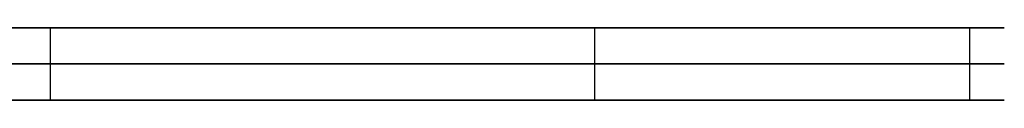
# Model space of a CAD drawing. Header units: millimetres. Extents: x -320 to 323, y 0 to 431.
# Tile 17 of 32: x 91 to 200, y 0 to 8. Entities that reach past the tile are written whole.
import ezdxf

# ---------------------------------------------------------------- set-up
doc = ezdxf.new("R2010")
doc.units = ezdxf.units.MM
doc.header["$MEASUREMENT"] = 0
doc.layers.add('IGES level 1', color=252, linetype='Continuous')

msp = doc.modelspace()

# ---------------------------------------------------------------- linework, layer by layer
at = {"layer": 'IGES level 1', "extrusion": (0, 1, 0)}
for centre in [(0, 0, 8), (0, 0, 8), (0, 0, 4)]:
    msp.add_arc(centre, 200, 90, 270, dxfattribs=at)
at = {"layer": 'IGES level 1', "extrusion": (8.9557e-46, 1, 6.12323e-17)}
msp.add_arc((0, 0), 200, 90, 270, dxfattribs=at)
msp.add_arc((0, 0), 200, 90, 270, dxfattribs=at)
at = {"layer": 'IGES level 1'}
for points in [[(-200, 8), (0, 8), (200, 8)], [(94.28, 8, 176.38), (94.28, 4, 176.38), (94.28, 0, 176.38)], [(154.6, 8, -126.88), (154.6, 4, -126.88), (154.6, 0, -126.88)], [(196.16, 8, 39.02), (196.16, 4, 39.02), (196.16, 0, 39.02)], [(16.99, 0), (108.5, 0), (200, 0)]]:
    msp.add_open_spline(points, degree=2, dxfattribs=at)

doc.saveas('drawing.dxf')
